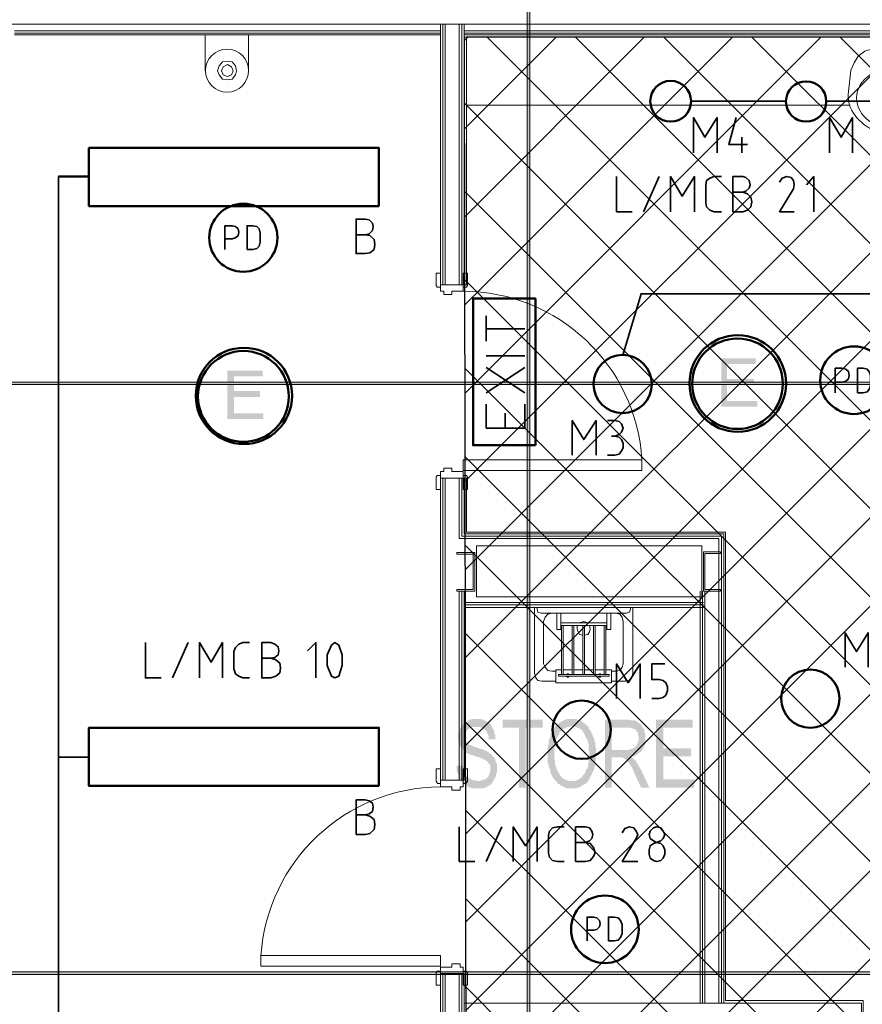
# Model space of a CAD drawing. Header units: millimetres. Extents: x 1.7 to 32.8, y 0.3 to 23.1.
# Tile 65 of 106: x 20 to 21.7, y 2.1 to 4.1. Entities that reach past the tile are written whole.
import ezdxf

# ---------------------------------------------------------------- set-up
doc = ezdxf.new("R2010")
doc.units = ezdxf.units.MM
doc.layers.add('PDF_Geometry', color=9, linetype='Continuous', true_color=0x808080)
doc.layers.add('PDF_Solid Fills', color=9, linetype='Continuous', true_color=0x808080)

msp = doc.modelspace()

# ---------------------------------------------------------------- hatches: boundary and pattern name
h = msp.add_hatch()
h.set_pattern_fill('ANSI37', color=256, scale=0.04)
edge = h.paths.add_edge_path()
edge.add_line((20.8971, 4.0215), (20.902, 1.01))
edge.add_line((20.902, 1.01), (25.1312, 0.9183))
edge.add_line((25.1312, 0.9183), (25.1103, 9.4614))
edge.add_line((25.1103, 9.4614), (23.5612, 9.4147))
edge.add_line((23.5612, 9.4147), (23.5612, 4.0215))
edge.add_line((23.5612, 4.0215), (20.902, 4.0215))
at = {"layer": 'PDF_Solid Fills', "transparency": 33554559}
for color, points in [(7, [(21.4904, 3.3682), (21.4204, 3.3682), (21.4204, 3.2699), (21.4937, 3.2699), (21.4937, 3.2816), (21.432, 3.2816), (21.432, 3.3149), (21.487, 3.3149), (21.487, 3.3265), (21.432, 3.3265), (21.432, 3.3566), (21.4904, 3.3566)]), (7, [(20.4871, 3.3432), (20.4154, 3.3432), (20.4154, 3.2449), (20.4887, 3.2449), (20.4887, 3.2566), (20.4288, 3.2566), (20.4288, 3.2899), (20.4821, 3.2899), (20.4821, 3.3016), (20.4288, 3.3016), (20.4288, 3.3316), (20.4871, 3.3316)]), (256, [(29.8551, 3.3165), (29.8551, 3.3199), (2.9827, 3.3199), (2.9827, 3.3149), (29.8551, 3.3149)]), (256, [(20.9221, 2.6349), (20.9137, 2.6349), (20.9104, 2.6333), (20.9087, 2.6333), (20.9054, 2.6316), (20.9037, 2.6299), (20.9004, 2.6282), (20.8971, 2.6266), (20.8954, 2.6249), (20.8937, 2.6216), (20.8921, 2.6199), (20.8904, 2.6166), (20.8887, 2.6149), (20.8887, 2.6116), (20.8871, 2.6082), (20.8854, 2.6049), (20.8854, 2.5899), (20.8871, 2.5866), (20.8871, 2.5833), (20.8887, 2.5799), (20.8887, 2.5799), (20.8904, 2.5766), (20.8937, 2.5733), (20.8954, 2.5716), (20.8971, 2.5699), (20.9004, 2.5666), (20.9004, 2.5666), (20.902, 2.5649), (20.9054, 2.5649), (20.9071, 2.5632), (20.9104, 2.5616), (20.9137, 2.5616), (20.9171, 2.5599), (20.9204, 2.5583), (20.9221, 2.5583), (20.9271, 2.5566), (20.9304, 2.5549), (20.9321, 2.5549), (20.9354, 2.5532), (20.9371, 2.5516), (20.9387, 2.5516), (20.942, 2.5499), (20.9437, 2.5483), (20.9454, 2.5466), (20.9471, 2.5432), (20.9487, 2.5432), (20.9504, 2.5399), (20.9504, 2.5316), (20.9504, 2.5266), (20.9487, 2.5232), (20.9471, 2.5199), (20.9471, 2.5182), (20.9437, 2.5149), (20.942, 2.5132), (20.9387, 2.5116), (20.9371, 2.5116), (20.9337, 2.5099), (20.9304, 2.5099), (20.9287, 2.5082), (20.8904, 2.5082), (20.8921, 2.5066), (20.8954, 2.5032), (20.8971, 2.5016), (20.8987, 2.4999), (20.902, 2.4983), (20.9037, 2.4983), (20.9054, 2.4966), (20.9071, 2.4949), (20.9104, 2.4949), (20.9137, 2.4932), (20.9354, 2.4932), (20.9371, 2.4949), (20.9404, 2.4949), (20.9437, 2.4966), (20.9454, 2.4983), (20.9471, 2.4983), (20.9487, 2.4999), (20.952, 2.5016), (20.9537, 2.5049), (20.9554, 2.5066), (20.9571, 2.5099), (20.9587, 2.5132), (20.9604, 2.5149), (20.962, 2.5199), (20.962, 2.5232), (20.9637, 2.5266), (20.9637, 2.5432), (20.962, 2.5466), (20.9604, 2.5499), (20.9604, 2.5532), (20.9587, 2.5532), (20.9587, 2.5566), (20.9554, 2.5583), (20.9537, 2.5616), (20.952, 2.5632), (20.9487, 2.5649), (20.9471, 2.5666), (20.9454, 2.5683), (20.9437, 2.5683), (20.942, 2.5699), (20.9404, 2.5699), (20.9371, 2.5716), (20.9337, 2.5733), (20.9304, 2.5733), (20.9271, 2.5749), (20.9237, 2.5766), (20.9204, 2.5766), (20.9171, 2.5782), (20.9137, 2.5799), (20.9104, 2.5816), (20.9071, 2.5816), (20.9054, 2.5833), (20.9037, 2.5849), (20.902, 2.5866), (20.902, 2.5882), (20.9004, 2.5916), (20.8987, 2.5949), (20.8987, 2.6032), (20.9004, 2.6066), (20.902, 2.6099), (20.9037, 2.6132), (20.9054, 2.6132), (20.9071, 2.6149), (20.9104, 2.6166), (20.912, 2.6182), (20.9537, 2.6182), (20.952, 2.6216), (20.9504, 2.6249), (20.9471, 2.6266), (20.9454, 2.6282), (20.942, 2.6299), (20.942, 2.6299), (20.9387, 2.6316), (20.9371, 2.6333), (20.9337, 2.6333), (20.9304, 2.6349), (20.9254, 2.6349)]), (256, [(21.057, 2.6333), (20.9754, 2.6333), (20.9754, 2.6166), (21.0087, 2.6166), (21.0087, 2.4949), (21.0221, 2.4949), (21.0221, 2.6166), (21.057, 2.6166)]), (256, [(21.1154, 2.6349), (21.1071, 2.6349), (21.1037, 2.6333), (21.102, 2.6333), (21.0987, 2.6316), (21.0954, 2.6299), (21.0937, 2.6282), (21.0904, 2.6266), (21.0887, 2.6249), (21.0871, 2.6233), (21.0837, 2.6216), (21.1154, 2.6199), (21.1187, 2.6199), (21.122, 2.6182), (21.1237, 2.6182), (21.1271, 2.6166), (21.1304, 2.6166), (21.132, 2.6149), (21.1354, 2.6132), (21.1371, 2.6116), (21.1387, 2.6082), (21.1404, 2.6066), (21.142, 2.6032), (21.1437, 2.5999), (21.1454, 2.5966), (21.1471, 2.5932), (21.1487, 2.5899), (21.1487, 2.5866), (21.1504, 2.5833), (21.1504, 2.5716), (21.152, 2.5683), (21.152, 2.5599), (21.1504, 2.5566), (21.1504, 2.5449), (21.1487, 2.5399), (21.1487, 2.5366), (21.1471, 2.5332), (21.1454, 2.5316), (21.1437, 2.5283), (21.1437, 2.5249), (21.142, 2.5232), (21.1404, 2.5216), (21.1387, 2.5199), (21.1371, 2.5166), (21.1354, 2.5149), (21.132, 2.5132), (21.1304, 2.5116), (21.1271, 2.5099), (21.1254, 2.5099), (21.122, 2.5082), (21.1154, 2.5082), (21.1487, 2.5082), (21.1504, 2.5099), (21.152, 2.5132), (21.1537, 2.5166), (21.1554, 2.5199), (21.157, 2.5232), (21.1587, 2.5266), (21.1587, 2.5266), (21.1604, 2.5299), (21.162, 2.5332), (21.162, 2.5366), (21.1637, 2.5399), (21.1637, 2.5483), (21.1654, 2.5516), (21.1654, 2.5749), (21.1637, 2.5799), (21.1637, 2.5866), (21.162, 2.5899), (21.162, 2.5932), (21.1604, 2.5966), (21.1587, 2.5999), (21.1587, 2.6016), (21.157, 2.6049), (21.1554, 2.6082), (21.1537, 2.6116), (21.152, 2.6132), (21.1504, 2.6166), (21.1487, 2.6199), (21.1471, 2.6216), (21.1437, 2.6233), (21.142, 2.6266), (21.1404, 2.6266), (21.1387, 2.6282), (21.1354, 2.6299), (21.1337, 2.6316), (21.1304, 2.6333), (21.1271, 2.6333), (21.1254, 2.6349), (21.1187, 2.6349)]), (256, [(21.2287, 2.6333), (21.1837, 2.6333), (21.1837, 2.4949), (21.197, 2.4949), (21.197, 2.5566), (21.2121, 2.5566), (21.237, 2.5583), (21.242, 2.5583), (21.2454, 2.5599), (21.247, 2.5616), (21.2504, 2.5632), (21.252, 2.5649), (21.2554, 2.5666), (21.257, 2.5683), (21.2587, 2.5699), (21.2587, 2.5716), (21.197, 2.5716), (21.197, 2.6166), (21.2304, 2.6166), (21.2587, 2.6199), (21.257, 2.6233), (21.2554, 2.6249), (21.252, 2.6266), (21.2504, 2.6282), (21.2487, 2.6299), (21.247, 2.6299), (21.2454, 2.6316), (21.2354, 2.6316), (21.2321, 2.6333)]), (256, [(21.362, 2.6333), (21.2871, 2.6333), (21.2871, 2.4949), (21.3654, 2.4949), (21.3654, 2.5116), (21.302, 2.5116), (21.302, 2.5583), (21.3587, 2.5583), (21.3587, 2.5749), (21.302, 2.5749), (21.302, 2.6166), (21.362, 2.6166)]), (256, [(20.9537, 2.6182), (20.9221, 2.6182), (20.9304, 2.6182), (20.9337, 2.6166), (20.9371, 2.6149), (20.9387, 2.6132), (20.9404, 2.6116), (20.942, 2.6099), (20.9437, 2.6066), (20.9454, 2.6032), (20.9471, 2.5999), (20.9471, 2.5932), (20.9604, 2.5932), (20.9604, 2.6016), (20.9587, 2.6049), (20.9587, 2.6082), (20.9571, 2.6116), (20.9554, 2.6149), (20.9554, 2.6166)]), (256, [(21.0837, 2.6216), (21.082, 2.6182), (21.0804, 2.6149), (21.0804, 2.6149), (21.0771, 2.6116), (21.0771, 2.6099), (21.0754, 2.6066), (21.0737, 2.6032), (21.0721, 2.5999), (21.0721, 2.5966), (21.0704, 2.5932), (21.0687, 2.5899), (21.0687, 2.5833), (21.067, 2.5782), (21.067, 2.5449), (21.0687, 2.5416), (21.0687, 2.5383), (21.0704, 2.5349), (21.0721, 2.5316), (21.0721, 2.5266), (21.0737, 2.5232), (21.0754, 2.5199), (21.0771, 2.5166), (21.0787, 2.5149), (21.0804, 2.5116), (21.0837, 2.5082), (21.0854, 2.5066), (21.0871, 2.5032), (21.0904, 2.5016), (21.092, 2.5016), (21.0937, 2.4983), (21.0971, 2.4983), (21.0987, 2.4966), (21.102, 2.4949), (21.1037, 2.4949), (21.1071, 2.4932), (21.1254, 2.4932), (21.1271, 2.4949), (21.1304, 2.4949), (21.1337, 2.4966), (21.1354, 2.4983), (21.1387, 2.4999), (21.1404, 2.5016), (21.142, 2.5016), (21.1437, 2.5032), (21.1471, 2.5049), (21.1487, 2.5082), (21.1104, 2.5082), (21.1071, 2.5099), (21.1054, 2.5099), (21.102, 2.5116), (21.0987, 2.5132), (21.0971, 2.5149), (21.0954, 2.5166), (21.092, 2.5199), (21.0904, 2.5232), (21.0904, 2.5232), (21.0887, 2.5266), (21.0871, 2.5283), (21.0854, 2.5316), (21.0854, 2.5349), (21.0837, 2.5383), (21.082, 2.5416), (21.082, 2.5499), (21.0804, 2.5532), (21.0804, 2.5749), (21.082, 2.5782), (21.082, 2.5866), (21.0837, 2.5899), (21.0854, 2.5932), (21.0854, 2.5966), (21.0871, 2.5982), (21.0887, 2.6016), (21.0904, 2.6032), (21.0904, 2.6066), (21.092, 2.6082), (21.0954, 2.6099), (21.0971, 2.6132), (21.1004, 2.6149), (21.102, 2.6166), (21.1054, 2.6166), (21.1071, 2.6182), (21.1104, 2.6182), (21.1137, 2.6199), (21.1154, 2.6199)]), (256, [(21.2587, 2.6199), (21.2304, 2.6166), (21.237, 2.6166), (21.2404, 2.6149), (21.242, 2.6149), (21.2454, 2.6132), (21.247, 2.6116), (21.2487, 2.6082), (21.2504, 2.6066), (21.2504, 2.6032), (21.252, 2.5982), (21.252, 2.5899), (21.2504, 2.5866), (21.2487, 2.5833), (21.2487, 2.5816), (21.2454, 2.5782), (21.2437, 2.5766), (21.2404, 2.5749), (21.2404, 2.5749), (21.2387, 2.5733), (21.2354, 2.5733), (21.2337, 2.5716), (21.197, 2.5716), (21.2587, 2.5716), (21.2604, 2.5733), (21.262, 2.5766), (21.2637, 2.5799), (21.2654, 2.5833), (21.2654, 2.6049), (21.2637, 2.6082), (21.2637, 2.6132), (21.262, 2.6166), (21.2604, 2.6166)]), (256, [(21.237, 2.5583), (21.2121, 2.5566), (21.2187, 2.5566), (21.2204, 2.5549), (21.2221, 2.5549), (21.2237, 2.5532), (21.227, 2.5516), (21.227, 2.5516), (21.2287, 2.5483), (21.2321, 2.5466), (21.2337, 2.5432), (21.2354, 2.5399), (21.237, 2.5383), (21.2387, 2.5349), (21.2404, 2.5316), (21.242, 2.5283), (21.2437, 2.5232), (21.257, 2.4949), (21.2737, 2.4949), (21.257, 2.5316), (21.2554, 2.5332), (21.2537, 2.5366), (21.252, 2.5399), (21.2504, 2.5432), (21.2487, 2.5449), (21.247, 2.5483), (21.2454, 2.5499), (21.2437, 2.5516), (21.242, 2.5532), (21.2404, 2.5549)]), (256, [(20.8937, 2.5399), (20.8821, 2.5399), (20.8821, 2.5283), (20.8837, 2.5249), (20.8854, 2.5216), (20.8854, 2.5182), (20.8871, 2.5149), (20.8887, 2.5116), (20.8904, 2.5082), (20.9254, 2.5082), (20.9237, 2.5082), (20.9204, 2.5099), (20.9137, 2.5099), (20.912, 2.5116), (20.9087, 2.5132), (20.9071, 2.5149), (20.9054, 2.5166), (20.902, 2.5182), (20.9004, 2.5216), (20.8987, 2.5232), (20.8971, 2.5266), (20.8971, 2.5283), (20.8954, 2.5332), (20.8954, 2.5366)]), (256, [(29.8551, 2.1166), (29.8551, 2.1199), (2.9827, 2.1199), (2.9827, 2.1149), (29.8551, 2.1149)])]:
    msp.add_hatch(color=color, dxfattribs=at).paths.add_polyline_path(points)

# ---------------------------------------------------------------- linework, layer by layer
msp.add_lwpolyline([(20.8971, 4.0215), (20.902, 1.01), (25.1312, 0.9183), (25.1103, 9.4614), (23.5612, 9.4147), (23.5612, 4.0215), (20.902, 4.0215)])
at = {"layer": 'PDF_Geometry', "lineweight": 5}
msp.add_lwpolyline([(21.0304, 0.2783), (21.0304, 22.9143), (21.0304, 22.8592), (21.0254, 22.8592), (21.0254, 22.9143), (21.0254, 0.2783)], dxfattribs=at)
at = {"layer": 'PDF_Geometry', "lineweight": 18}
for points in [[(17.1989, 4.0482), (17.1989, 4.3832), (17.3005, 4.3832), (17.3005, 4.1415), (23.557, 4.1415), (23.557, 4.3949), (23.6653, 4.3949), (23.6653, 4.0482), (17.3005, 4.0482), (17.3005, 3.8632), (17.0672, 3.8632), (17.0672, 3.9599), (17.1989, 3.9599)], [(20.4337, 3.9532), (20.4321, 3.9632), (20.4254, 3.9715), (20.4154, 3.9732), (20.4054, 3.9715), (20.3987, 3.9632), (20.3954, 3.9532), (20.3987, 3.9449), (20.4054, 3.9366), (20.4154, 3.9349), (20.4254, 3.9366), (20.4321, 3.9449)], [(20.4271, 3.9532), (20.4237, 3.9615), (20.4154, 3.9665), (20.4071, 3.9615), (20.4037, 3.9532), (20.4071, 3.9449), (20.4154, 3.9415), (20.4237, 3.9449)], [(20.8487, 3.5415), (20.8487, 3.5132), (20.8437, 3.5132), (20.8421, 3.5132), (20.8404, 3.5165), (20.8404, 3.5415)], [(20.8954, 3.5415), (20.8954, 3.5132), (20.902, 3.5132), (20.9037, 3.5165), (20.9037, 3.5415)], [(20.8954, 3.5049), (20.8954, 3.5182), (20.8487, 3.5182), (20.8487, 3.5049), (20.8554, 3.5049), (20.8554, 3.4982), (20.8721, 3.4982), (20.8721, 3.5049)], [(21.2587, 3.1399), (21.2587, 3.1616), (20.8954, 3.1616), (20.8954, 3.1399)], [(20.8487, 3.1016), (20.8487, 3.1299), (20.8421, 3.1299), (20.8404, 3.1266), (20.8404, 3.1016)], [(20.8954, 3.1382), (20.8954, 3.1249), (20.8487, 3.1249), (20.8487, 3.1382), (20.8554, 3.1382), (20.8554, 3.1449), (20.8721, 3.1449), (20.8721, 3.1382)], [(20.8954, 3.1016), (20.8954, 3.1299), (20.8987, 3.1299), (20.902, 3.1299), (20.9037, 3.1266), (20.9037, 3.1016)], [(21.3804, 2.8832), (21.3804, 2.9866), (20.9221, 2.9866), (20.9221, 2.8832)], [(20.8821, 2.9732), (20.8821, 2.9699), (20.9154, 2.9699), (20.9154, 2.8982), (20.8821, 2.8982), (20.8821, 2.8949), (20.9187, 2.8949), (20.9187, 2.9732)], [(21.4187, 2.9749), (21.4187, 2.9716), (21.387, 2.9716), (21.387, 2.8982), (21.4187, 2.8982), (21.4187, 2.8949), (21.3837, 2.8949), (21.3837, 2.9749)], [(21.1921, 2.7216), (21.1921, 2.7249), (21.0887, 2.7249), (21.0887, 2.7216)], [(20.8487, 2.5332), (20.8487, 2.5032), (20.8437, 2.5032), (20.8421, 2.5049), (20.8404, 2.5082), (20.8404, 2.5332)], [(20.8954, 2.5332), (20.8954, 2.5032), (20.8987, 2.5032), (20.902, 2.5049), (20.9037, 2.5082), (20.9037, 2.5332)], [(20.8487, 2.4966), (20.8487, 2.5099), (20.8954, 2.5099), (20.8954, 2.4966), (20.8887, 2.4966), (20.8887, 2.4899), (20.8721, 2.4899), (20.8721, 2.4966)], [(20.8487, 2.1316), (20.8487, 2.1533), (20.4837, 2.1533), (20.4837, 2.1316)], [(20.8487, 2.1299), (20.8487, 2.1166), (20.8954, 2.1166), (20.8954, 2.1299), (20.8887, 2.1299), (20.8887, 2.1366), (20.8721, 2.1366), (20.8721, 2.1299)], [(20.8487, 2.0933), (20.8487, 2.1216), (20.8421, 2.1216), (20.8404, 2.1183), (20.8404, 2.0933)], [(20.8954, 2.0933), (20.8954, 2.1216), (20.8987, 2.1216), (20.902, 2.1216), (20.9037, 2.1183), (20.9037, 2.0933)]]:
    msp.add_lwpolyline(points, close=True, dxfattribs=at)
for points in [[(20.902, 4.0215), (20.902, 3.5182), (20.8487, 3.5182), (20.8487, 4.0482)], [(20.8537, 4.0482), (20.8537, 3.5182)], [(20.8587, 4.0482), (20.8587, 3.5182)], [(20.8871, 4.0482), (20.8871, 3.5182)], [(20.8921, 4.0482), (20.8921, 3.5182)], [(20.8971, 4.0482), (20.8971, 3.5182)], [(19.9821, 4.0349), (20.8487, 4.0349)], [(19.9821, 4.0299), (20.8487, 4.0299)], [(20.8971, 4.0349), (24.7836, 4.0349), (24.7836, 3.5049)], [(20.8971, 4.0299), (24.7836, 4.0299)], [(19.9821, 4.0265), (20.8487, 4.0265)], [(20.3704, 3.9532), (20.3704, 4.0265), (20.4587, 4.0265), (20.4587, 3.9532)], [(20.8971, 4.0265), (24.7836, 4.0265)], [(20.8971, 4.0215), (24.5536, 4.0215), (24.5536, 3.0149), (24.5253, 3.0149), (24.5253, 2.8582), (24.6369, 2.8582), (24.6369, 1.0066)], [(21.8987, 3.9032), (21.8937, 3.9549), (21.8887, 3.9699), (21.8804, 3.9832), (21.867, 3.9932), (21.852, 3.9982), (21.8354, 3.9999), (21.7887, 3.9999), (21.742, 3.9999), (21.727, 3.9982), (21.712, 3.9932), (21.6987, 3.9832), (21.6904, 3.9699), (21.6837, 3.9549), (21.6787, 3.9115)], [(21.682, 3.8832), (20.902, 3.8832)], [(21.7087, 1.0066), (21.7087, 2.0616), (21.4287, 2.0616), (21.4287, 3.0149), (20.902, 3.0149), (20.902, 3.1249), (20.8487, 3.1249), (20.8487, 2.5099), (20.8971, 2.5099), (20.8971, 2.8949)], [(20.8537, 2.5099), (20.8537, 3.1249)], [(20.8587, 2.5099), (20.8587, 3.1249)], [(21.4154, 2.0566), (21.4154, 3.0016), (20.8871, 3.0016), (20.8871, 3.1249)], [(21.4204, 2.0566), (21.4204, 3.0066), (20.8921, 3.0066), (20.8921, 3.1249)], [(21.4254, 2.0566), (21.4254, 3.0116), (20.8971, 3.0116), (20.8971, 3.1249)], [(20.8871, 2.5099), (20.8871, 2.8949)], [(20.8921, 2.5099), (20.8921, 2.8949)], [(21.377, 2.0566), (21.377, 2.8949)], [(21.3821, 2.0566), (21.3821, 2.8949)], [(21.387, 2.0566), (21.387, 2.8949)], [(20.8971, 2.8716), (21.3837, 2.8716)], [(20.8971, 2.8666), (21.3837, 2.8666)], [(20.8971, 2.8616), (21.3837, 2.8616)], [(21.0837, 2.7116), (21.0554, 2.7116), (21.047, 2.7132), (21.0421, 2.7199), (21.0404, 2.7283), (21.0404, 2.8616), (21.2404, 2.8616), (21.2404, 2.7283), (21.2387, 2.7199), (21.2321, 2.7132), (21.2254, 2.7116), (21.197, 2.7116)], [(21.0454, 2.8616), (21.0454, 2.8582), (21.047, 2.8516), (21.0537, 2.8499), (21.227, 2.8499), (21.2337, 2.8516), (21.2354, 2.8582), (21.2354, 2.8616)], [(21.0754, 2.8499), (21.067, 2.8482), (21.0621, 2.8416), (21.0587, 2.8332), (21.0587, 2.7466), (21.0621, 2.7399), (21.067, 2.7332), (21.0754, 2.7316), (21.0837, 2.7316)], [(21.0854, 2.8499), (21.0854, 2.8166), (21.0937, 2.8166), (21.0937, 2.8499)], [(21.1954, 2.8499), (21.1954, 2.8166), (21.187, 2.8166), (21.187, 2.8499)], [(21.2054, 2.8499), (21.2137, 2.8482), (21.2187, 2.8416), (21.2204, 2.8332), (21.2204, 2.7466), (21.2187, 2.7399), (21.2137, 2.7332), (21.2054, 2.7316), (21.197, 2.7316)], [(21.0937, 2.8299), (21.187, 2.8299)], [(21.0937, 2.8249), (21.187, 2.8249)], [(21.0954, 2.8249), (21.0954, 2.7249)], [(21.0987, 2.8249), (21.0987, 2.7249)], [(21.1171, 2.8249), (21.1171, 2.7249)], [(21.1204, 2.8249), (21.1204, 2.7249)], [(21.1271, 2.8249), (21.1271, 2.8182), (21.1287, 2.8116), (21.132, 2.8066), (21.1387, 2.8049)], [(21.1487, 2.8299), (21.1404, 2.8332), (21.132, 2.8299)], [(21.1387, 2.8249), (21.1387, 2.7249)], [(21.142, 2.8249), (21.142, 2.7249)], [(21.142, 2.8049), (21.1487, 2.8066), (21.152, 2.8116), (21.1537, 2.8182), (21.152, 2.8249)], [(21.1604, 2.8249), (21.1604, 2.7249)], [(21.1637, 2.8249), (21.1637, 2.7249)], [(21.1821, 2.8249), (21.1821, 2.7249)], [(21.1854, 2.8249), (21.1854, 2.7249)], [(21.0954, 2.7349), (21.0837, 2.7349), (21.0837, 2.7082), (21.197, 2.7082), (21.197, 2.7349), (21.1854, 2.7349)], [(21.0987, 2.7349), (21.1171, 2.7349)], [(21.1104, 2.7249), (21.1087, 2.7266), (21.1071, 2.7266), (21.1054, 2.7249)], [(21.1204, 2.7349), (21.1387, 2.7349)], [(21.142, 2.7349), (21.1604, 2.7349)], [(21.1637, 2.7349), (21.1821, 2.7349)], [(21.1754, 2.7249), (21.1737, 2.7266), (21.1721, 2.7266), (21.1704, 2.7249)], [(21.1054, 2.7216), (21.1071, 2.7199), (21.1087, 2.7199), (21.1104, 2.7216)], [(21.1704, 2.7216), (21.1721, 2.7199), (21.1737, 2.7199), (21.1754, 2.7216)], [(20.8971, 1.9516), (20.8971, 2.1166), (20.8487, 2.1166), (20.8487, 1.9516), (20.902, 1.9516), (20.902, 2.0066), (21.6537, 2.0066), (21.6537, 1.01), (20.902, 1.01), (20.902, 1.5566), (20.8487, 1.5566), (20.8487, 0.6516), (24.9569, 0.6516), (24.9569, 1.0033), (24.9519, 1.0033), (24.9519, 1.0083), (24.9469, 1.0083), (24.9469, 0.6616), (20.8587, 0.6616), (20.8587, 1.5566)], [(20.8537, 2.1166), (20.8537, 1.9516)], [(20.8587, 2.1166), (20.8587, 1.9516)], [(20.8871, 2.1166), (20.8871, 1.9516)], [(20.8921, 2.1166), (20.8921, 1.9516)], [(21.7054, 1.0066), (21.7054, 2.0566), (20.8971, 2.0566)]]:
    msp.add_lwpolyline(points, dxfattribs=at)
at = {"layer": 'PDF_Geometry', "color": 7, "lineweight": 35}
for points in [[(21.3587, 3.8915), (21.5504, 3.8915)], [(21.6337, 3.8915), (21.827, 3.8915)], [(21.3637, 3.7866), (21.3637, 3.8582), (21.387, 3.8182), (21.412, 3.8582), (21.412, 3.7866)], [(21.4504, 3.8582), (21.4354, 3.8032), (21.4737, 3.8032)], [(21.6404, 3.7866), (21.6404, 3.8582), (21.6637, 3.8182), (21.687, 3.8582), (21.687, 3.7866)], [(21.462, 3.8182), (21.462, 3.7866)], [(20.0721, 3.7382), (20.0721, 1.3766), (20.1338, 1.3766)], [(21.207, 3.7382), (21.207, 3.6665), (21.2387, 3.6665)], [(21.262, 3.6665), (21.2937, 3.7382)], [(21.3171, 3.6665), (21.3171, 3.7382), (21.3404, 3.6982), (21.3654, 3.7382), (21.3654, 3.6665)], [(21.4204, 3.6665), (21.4054, 3.6665), (21.397, 3.6699), (21.3904, 3.6765), (21.3887, 3.6849), (21.3887, 3.7199), (21.3904, 3.7299), (21.397, 3.7349), (21.4054, 3.7382), (21.4204, 3.7382)], [(21.4637, 3.7065), (21.4704, 3.7082), (21.4771, 3.7149), (21.4787, 3.7215), (21.4771, 3.7299), (21.4704, 3.7366), (21.4637, 3.7382), (21.4437, 3.7382), (21.4437, 3.6665), (21.4637, 3.6665), (21.4737, 3.6699), (21.4804, 3.6765), (21.482, 3.6865), (21.4804, 3.6965), (21.4737, 3.7032), (21.4637, 3.7065), (21.4437, 3.7065)], [(21.5687, 3.6665), (21.5387, 3.6665), (21.567, 3.7132), (21.5687, 3.7215), (21.567, 3.7299), (21.562, 3.7366), (21.5537, 3.7382), (21.5437, 3.7349), (21.5387, 3.7265)], [(21.6087, 3.6665), (21.6087, 3.7382), (21.5937, 3.7215)], [(20.6954, 3.6199), (20.7037, 3.6215), (20.7104, 3.6282), (20.7121, 3.6365), (20.7104, 3.6432), (20.7037, 3.6499), (20.6954, 3.6516), (20.6771, 3.6516), (20.6771, 3.5815), (20.6954, 3.5815), (20.7054, 3.5832), (20.7137, 3.5899), (20.7154, 3.5999), (20.7137, 3.6099), (20.7054, 3.6182), (20.6954, 3.6199), (20.6771, 3.6199)], [(20.4104, 3.5899), (20.4104, 3.6382), (20.4254, 3.6382), (20.4321, 3.6365), (20.4371, 3.6316), (20.4387, 3.6249), (20.4371, 3.6182), (20.4321, 3.6132), (20.4254, 3.6115), (20.4104, 3.6115)], [(21.2204, 3.3766), (21.257, 3.4999), (21.892, 3.4999), (21.9287, 3.3766), (21.967, 3.4999), (22.6003, 3.4999), (22.6387, 3.3766), (22.6753, 3.4999), (23.3103, 3.4999)], [(20.942, 3.4032), (20.942, 3.4549)], [(20.942, 3.4282), (21.0204, 3.4282)], [(21.0204, 3.3732), (20.942, 3.3732)], [(21.0204, 3.2982), (20.942, 3.3499)], [(20.942, 3.2982), (21.0204, 3.3499)], [(21.652, 3.2982), (21.652, 3.3482), (21.6654, 3.3482), (21.6737, 3.3466), (21.6787, 3.3416), (21.6804, 3.3332), (21.6787, 3.3265), (21.6737, 3.3216), (21.6654, 3.3199), (21.652, 3.3199)], [(21.0204, 3.2749), (21.0204, 3.2266), (20.942, 3.2266), (20.942, 3.2749)], [(20.9804, 3.2266), (20.9804, 3.2566)], [(21.1171, 3.1716), (21.1171, 3.2416), (21.1404, 3.2032), (21.1654, 3.2416), (21.1654, 3.1716)], [(21.1887, 3.2416), (21.2037, 3.2416), (21.2121, 3.2399), (21.217, 3.2349), (21.2204, 3.2266), (21.217, 3.2182), (21.2121, 3.2132), (21.2037, 3.2099), (21.197, 3.2099)], [(21.1887, 3.1716), (21.2037, 3.1716), (21.2121, 3.1732), (21.217, 3.1799), (21.2204, 3.1866), (21.2204, 3.1949), (21.217, 3.2032), (21.2121, 3.2082), (21.2037, 3.2099)], [(21.672, 2.7399), (21.672, 2.8099), (21.6954, 2.7716), (21.7187, 2.8099), (21.7187, 2.7399)], [(20.2488, 2.7899), (20.2488, 2.7182), (20.2804, 2.7182)], [(20.3037, 2.7182), (20.3354, 2.7899)], [(20.3587, 2.7182), (20.3587, 2.7899), (20.3821, 2.7499), (20.4054, 2.7899), (20.4054, 2.7182)], [(20.4604, 2.7182), (20.4471, 2.7182), (20.4387, 2.7216), (20.4321, 2.7266), (20.4288, 2.7366), (20.4288, 2.7716), (20.4321, 2.7799), (20.4387, 2.7866), (20.4471, 2.7899), (20.4604, 2.7899)], [(20.5037, 2.7582), (20.5121, 2.7599), (20.5187, 2.7649), (20.5204, 2.7732), (20.5187, 2.7816), (20.5121, 2.7866), (20.5037, 2.7899), (20.4854, 2.7899), (20.4854, 2.7182), (20.5037, 2.7182), (20.5137, 2.7216), (20.5221, 2.7283), (20.5237, 2.7383), (20.5221, 2.7482), (20.5137, 2.7549), (20.5037, 2.7582), (20.4854, 2.7582)], [(20.5954, 2.7182), (20.5954, 2.7899), (20.5787, 2.7732)], [(21.207, 2.6766), (21.207, 2.7466), (21.2304, 2.7082), (21.2554, 2.7466), (21.2554, 2.6766)], [(21.2787, 2.6766), (21.2937, 2.6766), (21.302, 2.6783), (21.3071, 2.6832), (21.3104, 2.6916), (21.3104, 2.6999), (21.3071, 2.7082), (21.302, 2.7132), (21.2937, 2.7149), (21.2787, 2.7149), (21.2787, 2.7466), (21.3054, 2.7466)], [(20.0721, 2.5566), (20.1338, 2.5566)], [(20.6954, 2.4399), (20.7037, 2.4416), (20.7104, 2.4466), (20.7121, 2.4549), (20.7104, 2.4633), (20.7037, 2.4682), (20.6954, 2.4699), (20.6771, 2.4699), (20.6771, 2.3999), (20.6954, 2.3999), (20.7054, 2.4016), (20.7137, 2.4099), (20.7154, 2.4199), (20.7137, 2.4299), (20.7054, 2.4366), (20.6954, 2.4399), (20.6771, 2.4399)], [(20.8871, 2.4149), (20.8871, 2.3449), (20.9187, 2.3449)], [(20.942, 2.3449), (20.9737, 2.4149)], [(20.997, 2.3449), (20.997, 2.4149), (21.0221, 2.3766), (21.0454, 2.4149), (21.0454, 2.3449)], [(21.1004, 2.3449), (21.0871, 2.3449), (21.0771, 2.3466), (21.0704, 2.3532), (21.0687, 2.3616), (21.0687, 2.3983), (21.0704, 2.4066), (21.0771, 2.4132), (21.0871, 2.4149), (21.1004, 2.4149)], [(21.1437, 2.3833), (21.152, 2.3866), (21.157, 2.3916), (21.1587, 2.3999), (21.157, 2.4066), (21.152, 2.4132), (21.1437, 2.4149), (21.1237, 2.4149), (21.1237, 2.3449), (21.1437, 2.3449), (21.1537, 2.3466), (21.1604, 2.3549), (21.1637, 2.3632), (21.1604, 2.3733), (21.1537, 2.3816), (21.1437, 2.3833), (21.1237, 2.3833)], [(21.2504, 2.3449), (21.2187, 2.3449), (21.247, 2.3916), (21.2504, 2.3999), (21.247, 2.4066), (21.242, 2.4132), (21.2337, 2.4149), (21.2237, 2.4116), (21.2187, 2.4033)], [(21.1471, 2.1833), (21.1471, 2.2316), (21.1604, 2.2316), (21.167, 2.2299), (21.1721, 2.2249), (21.1737, 2.2183), (21.1721, 2.2116), (21.167, 2.2066), (21.1604, 2.2049), (21.1471, 2.2049)]]:
    msp.add_lwpolyline(points, dxfattribs=at)
at = {"layer": 'PDF_Geometry', "color": 3, "lineweight": 50}
for points in [[(20.7237, 3.6782), (20.7237, 3.7965), (20.1337, 3.7965), (20.1337, 3.6782)], [(21.0421, 3.1916), (21.0421, 3.4899), (20.9154, 3.4899), (20.9154, 3.1916)], [(20.7237, 2.4983), (20.7237, 2.6166), (20.1337, 2.6166), (20.1337, 2.4983)]]:
    msp.add_lwpolyline(points, close=True, dxfattribs=at)
at = {"layer": 'PDF_Geometry', "color": 1, "lineweight": 50}
msp.add_lwpolyline([(20.1338, 3.7382), (20.0721, 3.7382)], dxfattribs=at)
at = {"layer": 'PDF_Geometry', "color": 7, "lineweight": 35}
for points in [[(20.4554, 3.5899), (20.4671, 3.5899), (20.4754, 3.5915), (20.4804, 3.5966), (20.4821, 3.6049), (20.4821, 3.6232), (20.4804, 3.6316), (20.4754, 3.6365), (20.4671, 3.6382), (20.4554, 3.6382)], [(21.697, 3.2982), (21.7087, 3.2982), (21.717, 3.2999), (21.722, 3.3065), (21.7237, 3.3132), (21.7237, 3.3332), (21.722, 3.3399), (21.717, 3.3466), (21.7087, 3.3482), (21.697, 3.3482)], [(20.6421, 2.7216), (20.6487, 2.7432), (20.6487, 2.7649), (20.6421, 2.7849), (20.6337, 2.7899), (20.6271, 2.7849), (20.6187, 2.7649), (20.6187, 2.7432), (20.6271, 2.7216), (20.6337, 2.7182)], [(21.3054, 2.3999), (21.302, 2.4066), (21.2971, 2.4132), (21.2887, 2.4149), (21.282, 2.4132), (21.2754, 2.4066), (21.2737, 2.3999), (21.2754, 2.3916), (21.282, 2.3866), (21.2887, 2.3833), (21.2971, 2.3866), (21.302, 2.3916)], [(21.2737, 2.3683), (21.2737, 2.3599), (21.2754, 2.3516), (21.282, 2.3466), (21.2887, 2.3449), (21.2971, 2.3466), (21.302, 2.3516), (21.3054, 2.3599), (21.3054, 2.3683), (21.302, 2.3766), (21.2971, 2.3816), (21.2887, 2.3833), (21.282, 2.3816), (21.2754, 2.3766)], [(21.1904, 2.1833), (21.2021, 2.1833), (21.2104, 2.1849), (21.2154, 2.1899), (21.2187, 2.1983), (21.2187, 2.2166), (21.2154, 2.2249), (21.2104, 2.2299), (21.2021, 2.2316), (21.1904, 2.2316)]]:
    msp.add_lwpolyline(points, close=True, dxfattribs=at)
at = {"layer": 'PDF_Geometry', "lineweight": 5}
for points in [[(29.8551, 3.3165), (29.8551, 3.3199), (2.9827, 3.3199), (2.9827, 3.3149), (29.8551, 3.3149)], [(29.8551, 2.1166), (29.8551, 2.1199), (2.9827, 2.1199), (2.9827, 2.1149), (29.8551, 2.1149)]]:
    msp.add_lwpolyline(points, close=True, dxfattribs=at)
at = {"layer": 'PDF_Geometry', "lineweight": 18}
msp.add_circle((20.4148, 3.9538), 0.0439, dxfattribs=at)
at = {"layer": 'PDF_Geometry', "color": 3, "lineweight": 50}
for centre, radius in [((21.3172, 3.8914), 0.0415), ((21.5927, 3.8909), 0.041), ((20.4478, 3.6137), 0.0693), ((21.69, 3.3238), 0.0687), ((21.2195, 3.316), 0.0593), ((21.6011, 2.676), 0.0593), ((21.1361, 2.6126), 0.0593), ((21.1834, 2.2067), 0.0687)]:
    msp.add_circle(centre, radius, dxfattribs=at)
at = {"layer": 'PDF_Geometry', "color": 4, "lineweight": 50}
for centre, radius in [((21.4537, 3.3172), 0.0983), ((21.4532, 3.3167), 0.0921), ((20.4491, 3.292), 0.0979), ((20.448, 3.2909), 0.0924)]:
    msp.add_circle(centre, radius, dxfattribs=at)
at = {"layer": 'PDF_Geometry', "lineweight": 18}
for centre, radius, start, end in [((20.8944, 3.1399), 0.365, 3.3959, 89.8423), ((20.851, 2.1285), 0.3681, 90.3487, 176.1496)]:
    msp.add_arc(centre, radius, start, end, dxfattribs=at)
for centre, major_axis, ratio, start_param, end_param in [((21.7896, 3.898), (0.0943, 0.0005), 0.71561, 3.130359, 9.413544), ((21.7884, 3.9019), (-0.1103, 0.0031), 0.74986, 6.203685, 9.478927)]:
    msp.add_ellipse(centre, major_axis=major_axis, ratio=ratio, start_param=start_param, end_param=end_param, dxfattribs=at)
at = {"layer": 'PDF_Solid Fills', "lineweight": 5, "transparency": 33554559}
msp.add_solid([(21.0304, 0.2783), (21.0304, 22.9143), (21.0254, 0.2783), (21.0254, 22.9143)], dxfattribs=at)

doc.saveas('drawing.dxf')
